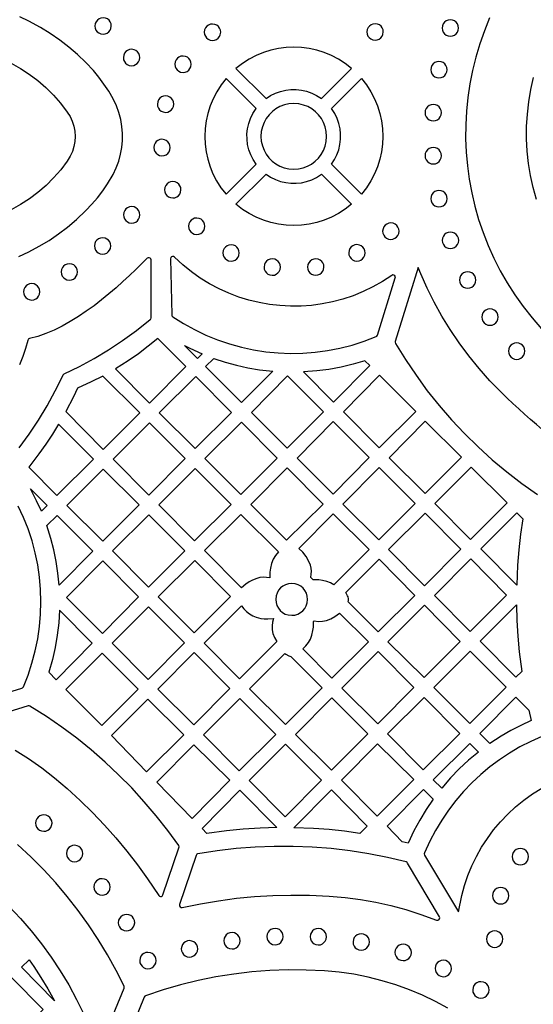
# Model space of a CAD drawing. Header units: millimetres. Extents: x -1176 to 822, y -1617 to -119.
# Tile 33 of 113: x -466 to -361, y -1047 to -845. Entities that reach past the tile are written whole.
import ezdxf

# ---------------------------------------------------------------- set-up
doc = ezdxf.new("R2010")
doc.units = ezdxf.units.MM
doc.layers.add('pattern', color=5, linetype='Continuous')

msp = doc.modelspace()

# ---------------------------------------------------------------- linework, layer by layer
at = {"layer": 'pattern'}
for points in [[(-466.55, -893.14), (-464.46, -892.16), (-462.35, -891.03), (-460.34, -889.81), (-458.4, -888.49), (-456.53, -887.07), (-454.73, -885.55), (-452.77, -883.71), (-451.53, -882.41), (-450.38, -881.06), (-449.32, -879.66), (-448.33, -878.19), (-447.19, -876.26), (-446.55, -874.93), (-446.03, -873.56), (-445.64, -872.15), (-445.38, -870.73), (-445.25, -869.29), (-445.24, -867.85), (-445.36, -866.41), (-445.61, -864.98), (-445.99, -863.58), (-446.5, -862.2), (-447.19, -860.76), (-448.09, -859.21), (-449.06, -857.73), (-450.1, -856.31), (-451.23, -854.95), (-452.77, -853.31), (-454.5, -851.66), (-456.3, -850.13), (-458.15, -848.7), (-460.08, -847.37), (-462.09, -846.14), (-464.46, -844.85), (-466.34, -843.97)], [(-369.87, -844.17), (-370.94, -846.81), (-371.88, -849.49), (-372.69, -852.2), (-373.37, -854.94), (-373.92, -857.7), (-374.33, -860.48), (-374.61, -863.28), (-374.76, -866.08), (-374.78, -868.89), (-374.67, -871.69), (-374.42, -874.49), (-374.04, -877.28), (-373.53, -880.05), (-372.89, -882.8), (-372.11, -885.52), (-371.21, -888.21), (-370.17, -890.86), (-368.99, -893.48), (-367.69, -896.04), (-366.25, -898.55), (-364.68, -901.01), (-362.98, -903.4), (-361.14, -905.73), (-359.17, -907.98)], [(-468.14, -853.45), (-466.22, -854.52), (-464.39, -855.71), (-462.63, -857.03), (-460.97, -858.46), (-459.41, -860.01), (-457.96, -861.67), (-456.6, -863.47), (-456.02, -864.4), (-455.58, -865.37), (-455.26, -866.38), (-455.07, -867.42), (-455, -868.47), (-455.06, -869.52), (-455.24, -870.55), (-455.55, -871.57), (-455.98, -872.55), (-456.6, -873.55), (-457.94, -875.32), (-459.39, -876.98), (-460.95, -878.53), (-462.61, -879.97), (-464.36, -881.29), (-466.2, -882.48), (-468.11, -883.55)], [(-360.26, -881.45), (-360.94, -878.99), (-361.47, -876.51), (-361.87, -874), (-362.13, -871.48), (-362.26, -868.94), (-362.25, -866.41), (-362.1, -863.88), (-361.82, -861.36), (-361.4, -858.86), (-360.85, -856.37)], [(-466.45, -932.38), (-464.41, -929.57), (-462.51, -926.69), (-460.73, -923.74), (-459.07, -920.7), (-457.47, -917.45), (-457.43, -917.38), (-457.24, -917.21), (-454.1, -915.67), (-451.05, -914.02), (-448.1, -912.24), (-445.22, -910.35), (-442.41, -908.32), (-439.56, -906.08), (-439.44, -905.95), (-439.38, -905.71), (-439.38, -893.83), (-439.44, -893.6), (-439.58, -893.44), (-439.77, -893.36), (-439.99, -893.36), (-440.21, -893.49), (-441.32, -894.62), (-442.52, -895.8), (-443.8, -897.02), (-445.15, -898.27), (-446.56, -899.52), (-448.03, -900.77), (-449.54, -902.01), (-451.1, -903.21), (-452.7, -904.36), (-454.32, -905.46), (-455.97, -906.48), (-457.64, -907.41), (-459.31, -908.23), (-460.98, -908.94), (-462.65, -909.52), (-464.35, -909.96), (-464.5, -910.02), (-464.61, -910.1), (-464.72, -910.33), (-465.15, -911.99), (-465.72, -913.66), (-466.43, -915.34)], [(-477.21, -985.2), (-465.9, -981.7), (-465.76, -981.63), (-465.6, -981.43), (-464.65, -979.01), (-463.84, -976.56), (-463.18, -974.07), (-462.66, -971.56), (-462.3, -969.04), (-462.08, -966.5), (-462.01, -963.97), (-462.08, -961.43), (-462.3, -958.91), (-462.67, -956.4), (-463.18, -953.91), (-463.83, -951.45), (-464.63, -949.03), (-465.57, -946.65), (-466.65, -944.32)], [(-467.3, -994.39), (-464.53, -996.16), (-461.85, -998.06), (-459.23, -1000.09), (-456.62, -1002.31), (-453.97, -1004.74), (-451.43, -1007.24), (-448.98, -1009.8), (-446.63, -1012.44), (-444.37, -1015.15), (-442.2, -1017.94), (-440.11, -1020.82), (-437.8, -1024.24), (-437.65, -1024.39), (-437.46, -1024.46), (-437.26, -1024.45), (-437.09, -1024.35), (-436.94, -1024.14), (-433.65, -1014.43), (-433.62, -1014.23), (-433.71, -1014), (-435.96, -1010.9), (-438.32, -1007.9), (-440.79, -1004.99), (-443.36, -1002.18), (-446.04, -999.47), (-448.82, -996.86), (-451.69, -994.36), (-454.66, -991.97), (-457.72, -989.69), (-460.87, -987.53), (-464.26, -985.39), (-464.4, -985.33), (-464.65, -985.34), (-476.1, -988.89)], [(-359.11, -991.62), (-361.4, -992.63), (-363.62, -993.77), (-365.76, -995.02), (-367.82, -996.39), (-369.8, -997.86), (-371.69, -999.44), (-373.49, -1001.12), (-375.2, -1002.9), (-376.8, -1004.77), (-378.3, -1006.73), (-379.69, -1008.77), (-380.97, -1010.9), (-382.13, -1013.1), (-383.23, -1015.52), (-383.27, -1015.71), (-383.2, -1015.95), (-376.26, -1027.6), (-375.57, -1024.26), (-375, -1022.18), (-374.3, -1020.15), (-373.49, -1018.15), (-372.55, -1016.22), (-371.49, -1014.34), (-370.32, -1012.53), (-369.04, -1010.79), (-367.65, -1009.13), (-366.14, -1007.55), (-364.54, -1006.06), (-362.83, -1004.66), (-361.02, -1003.37), (-359.11, -1002.19)], [(-449.74, -1055.03), (-444.92, -1043.27), (-444.88, -1043.12), (-444.93, -1042.88), (-446.57, -1039.61), (-448.34, -1036.42), (-450.23, -1033.3), (-452.24, -1030.27), (-454.37, -1027.32), (-456.62, -1024.45), (-458.97, -1021.67), (-461.44, -1018.99), (-464.01, -1016.4), (-466.82, -1013.79)], [(-468.53, -1026.52), (-466.2, -1028.96), (-463.98, -1031.51), (-461.88, -1034.15), (-459.9, -1036.88), (-458.04, -1039.69), (-456.3, -1042.59), (-454.69, -1045.57), (-453.22, -1048.62)], [(-378.45, -1047.35), (-381, -1045.97), (-383.63, -1044.71), (-386.33, -1043.58), (-389.09, -1042.58), (-391.92, -1041.72), (-394.81, -1041), (-397.75, -1040.42), (-400.75, -1039.99), (-403.8, -1039.71), (-407.53, -1039.54), (-411.26, -1039.52), (-414.98, -1039.65), (-418.69, -1039.94), (-422.38, -1040.38), (-426.05, -1040.96), (-429.7, -1041.7), (-433.31, -1042.59), (-436.9, -1043.62), (-440.51, -1044.83), (-440.65, -1044.9), (-440.8, -1045.1), (-445.51, -1056.72)]]:
    msp.add_lwpolyline(points, dxfattribs=at)
for points in [[(-450.92, -845.82), (-450.86, -846.25), (-450.7, -846.65), (-450.45, -846.99), (-450.12, -847.25), (-449.73, -847.43), (-449.23, -847.5), (-448.79, -847.44), (-448.4, -847.28), (-448.06, -847.03), (-447.8, -846.7), (-447.62, -846.32), (-447.55, -845.82), (-447.61, -845.38), (-447.77, -844.98), (-448.02, -844.65), (-448.35, -844.38), (-448.73, -844.21), (-449.23, -844.13), (-449.67, -844.19), (-450.06, -844.35), (-450.4, -844.6), (-450.67, -844.93), (-450.84, -845.32)], [(-428.46, -847.1), (-428.4, -847.53), (-428.24, -847.93), (-427.99, -848.27), (-427.66, -848.53), (-427.27, -848.71), (-426.78, -848.78), (-426.34, -848.72), (-425.94, -848.56), (-425.61, -848.31), (-425.34, -847.98), (-425.17, -847.6), (-425.09, -847.1), (-425.15, -846.66), (-425.31, -846.26), (-425.56, -845.93), (-425.89, -845.66), (-426.28, -845.48), (-426.78, -845.41), (-427.21, -845.47), (-427.61, -845.63), (-427.94, -845.88), (-428.21, -846.21), (-428.38, -846.6)], [(-395.06, -847.04), (-395, -847.48), (-394.84, -847.88), (-394.58, -848.21), (-394.26, -848.48), (-393.87, -848.65), (-393.37, -848.73), (-392.93, -848.67), (-392.54, -848.51), (-392.2, -848.26), (-391.94, -847.93), (-391.76, -847.55), (-391.69, -847.04), (-391.74, -846.61), (-391.91, -846.21), (-392.16, -845.87), (-392.48, -845.61), (-392.87, -845.43), (-393.37, -845.36), (-393.81, -845.42), (-394.2, -845.58), (-394.54, -845.83), (-394.8, -846.16), (-394.98, -846.54)], [(-379.62, -846.25), (-379.56, -846.7), (-379.39, -847.1), (-379.12, -847.44), (-378.78, -847.7), (-378.38, -847.87), (-377.93, -847.93), (-377.48, -847.87), (-377.08, -847.7), (-376.74, -847.44), (-376.48, -847.1), (-376.31, -846.7), (-376.25, -846.25), (-376.31, -845.8), (-376.48, -845.4), (-376.74, -845.06), (-377.08, -844.79), (-377.48, -844.62), (-377.93, -844.56), (-378.38, -844.62), (-378.78, -844.79), (-379.12, -845.06), (-379.39, -845.4), (-379.56, -845.8)], [(-445.08, -852.29), (-445.02, -852.73), (-444.86, -853.12), (-444.61, -853.46), (-444.28, -853.72), (-443.89, -853.9), (-443.39, -853.97), (-442.95, -853.92), (-442.56, -853.75), (-442.22, -853.5), (-441.96, -853.18), (-441.78, -852.79), (-441.71, -852.29), (-441.76, -851.85), (-441.93, -851.46), (-442.18, -851.12), (-442.5, -850.85), (-442.89, -850.68), (-443.39, -850.6), (-443.83, -850.66), (-444.22, -850.82), (-444.56, -851.07), (-444.82, -851.4), (-445, -851.79)], [(-415.78, -860.72), (-414.84, -860.11), (-413.84, -859.61), (-412.81, -859.24), (-411.74, -858.99), (-410.66, -858.86), (-409.58, -858.86), (-408.5, -858.97), (-407.43, -859.21), (-406.4, -859.57), (-405.4, -860.06), (-404.36, -860.72), (-398.2, -854.56), (-399.51, -853.53), (-400.9, -852.64), (-402.34, -851.89), (-403.82, -851.28), (-405.35, -850.8), (-406.9, -850.45), (-408.47, -850.25), (-410.06, -850.18), (-411.64, -850.25), (-413.21, -850.45), (-414.76, -850.79), (-416.29, -851.26), (-417.78, -851.88), (-419.22, -852.63), (-420.6, -853.51), (-421.95, -854.56)], [(-434.5, -853.67), (-434.45, -854.1), (-434.28, -854.5), (-434.03, -854.84), (-433.7, -855.1), (-433.32, -855.28), (-432.82, -855.35), (-432.38, -855.29), (-431.99, -855.13), (-431.65, -854.88), (-431.39, -854.55), (-431.21, -854.17), (-431.13, -853.67), (-431.19, -853.23), (-431.35, -852.83), (-431.6, -852.5), (-431.93, -852.23), (-432.32, -852.06), (-432.82, -851.98), (-433.25, -852.04), (-433.65, -852.2), (-433.99, -852.45), (-434.25, -852.78), (-434.43, -853.17)], [(-381.95, -854.79), (-381.89, -855.24), (-381.72, -855.64), (-381.46, -855.98), (-381.12, -856.25), (-380.72, -856.42), (-380.27, -856.48), (-379.82, -856.42), (-379.42, -856.25), (-379.08, -855.98), (-378.82, -855.64), (-378.64, -855.24), (-378.58, -854.79), (-378.64, -854.34), (-378.82, -853.94), (-379.08, -853.6), (-379.42, -853.34), (-379.82, -853.17), (-380.27, -853.11), (-380.72, -853.17), (-381.12, -853.34), (-381.46, -853.6), (-381.72, -853.94), (-381.89, -854.34)], [(-423.99, -880.35), (-417.83, -874.19), (-418.44, -873.24), (-418.93, -872.24), (-419.31, -871.21), (-419.56, -870.15), (-419.68, -869.07), (-419.69, -867.98), (-419.57, -866.9), (-419.33, -865.84), (-418.97, -864.8), (-418.49, -863.8), (-417.83, -862.76), (-423.99, -856.6), (-425.02, -857.92), (-425.91, -859.3), (-426.66, -860.74), (-427.27, -862.23), (-427.75, -863.75), (-428.1, -865.31), (-428.3, -866.88), (-428.37, -868.46), (-428.3, -870.04), (-428.1, -871.61), (-427.76, -873.17), (-427.28, -874.69), (-426.67, -876.18), (-425.92, -877.62), (-425.04, -879.01)], [(-402.32, -874.19), (-401.7, -873.24), (-401.21, -872.24), (-400.84, -871.21), (-400.59, -870.15), (-400.46, -869.07), (-400.45, -867.98), (-400.57, -866.9), (-400.81, -865.84), (-401.17, -864.8), (-401.65, -863.8), (-402.32, -862.76), (-396.15, -856.6), (-395.13, -857.92), (-394.24, -859.3), (-393.49, -860.74), (-392.87, -862.23), (-392.39, -863.75), (-392.05, -865.31), (-391.84, -866.88), (-391.77, -868.46), (-391.84, -870.04), (-392.04, -871.61), (-392.38, -873.17), (-392.86, -874.69), (-393.47, -876.18), (-394.22, -877.62), (-395.11, -879.01), (-396.15, -880.35)], [(-438.09, -861.85), (-438.03, -862.29), (-437.87, -862.68), (-437.62, -863.02), (-437.29, -863.28), (-436.91, -863.46), (-436.41, -863.54), (-435.97, -863.48), (-435.57, -863.32), (-435.24, -863.06), (-434.97, -862.74), (-434.8, -862.35), (-434.72, -861.85), (-434.78, -861.41), (-434.94, -861.02), (-435.19, -860.68), (-435.52, -860.42), (-435.91, -860.24), (-436.41, -860.16), (-436.84, -860.22), (-437.24, -860.38), (-437.58, -860.64), (-437.84, -860.96), (-438.02, -861.35)], [(-416.81, -868.48), (-416.74, -869.47), (-416.53, -870.42), (-416.19, -871.31), (-415.73, -872.14), (-415.17, -872.89), (-414.51, -873.55), (-413.76, -874.12), (-412.93, -874.58), (-412.04, -874.92), (-411.1, -875.14), (-410.07, -875.22), (-409.08, -875.14), (-408.13, -874.93), (-407.24, -874.59), (-406.41, -874.14), (-405.66, -873.57), (-405, -872.91), (-404.43, -872.16), (-403.97, -871.34), (-403.62, -870.45), (-403.41, -869.5), (-403.33, -868.48), (-403.4, -867.48), (-403.62, -866.53), (-403.95, -865.64), (-404.41, -864.81), (-404.98, -864.06), (-405.64, -863.4), (-406.39, -862.83), (-407.21, -862.37), (-408.1, -862.03), (-409.05, -861.81), (-410.07, -861.73), (-411.06, -861.81), (-412.01, -862.02), (-412.91, -862.36), (-413.73, -862.81), (-414.48, -863.38), (-415.15, -864.04), (-415.72, -864.79), (-416.18, -865.61), (-416.52, -866.5), (-416.74, -867.45)], [(-383.12, -863.6), (-383.06, -864.05), (-382.89, -864.45), (-382.63, -864.79), (-382.29, -865.05), (-381.88, -865.22), (-381.43, -865.28), (-380.99, -865.22), (-380.59, -865.05), (-380.25, -864.79), (-379.98, -864.45), (-379.81, -864.05), (-379.75, -863.6), (-379.81, -863.15), (-379.98, -862.75), (-380.25, -862.41), (-380.59, -862.14), (-380.99, -861.97), (-381.43, -861.91), (-381.88, -861.97), (-382.29, -862.14), (-382.63, -862.41), (-382.89, -862.75), (-383.06, -863.15)], [(-438.82, -870.76), (-438.77, -871.2), (-438.6, -871.59), (-438.35, -871.93), (-438.02, -872.19), (-437.64, -872.37), (-437.14, -872.44), (-436.7, -872.39), (-436.31, -872.23), (-435.97, -871.97), (-435.7, -871.65), (-435.53, -871.26), (-435.45, -870.76), (-435.51, -870.32), (-435.67, -869.93), (-435.92, -869.59), (-436.25, -869.32), (-436.64, -869.15), (-437.14, -869.07), (-437.57, -869.13), (-437.97, -869.29), (-438.31, -869.54), (-438.57, -869.87), (-438.75, -870.26)], [(-383.12, -872.45), (-383.06, -872.89), (-382.89, -873.3), (-382.63, -873.64), (-382.29, -873.9), (-381.88, -874.07), (-381.43, -874.13), (-380.99, -874.07), (-380.59, -873.9), (-380.25, -873.64), (-379.98, -873.3), (-379.81, -872.89), (-379.75, -872.45), (-379.81, -872), (-379.98, -871.6), (-380.25, -871.25), (-380.59, -870.99), (-380.99, -870.82), (-381.43, -870.76), (-381.88, -870.82), (-382.29, -870.99), (-382.63, -871.25), (-382.89, -871.6), (-383.06, -872)], [(-398.2, -882.39), (-399.51, -883.42), (-400.9, -884.31), (-402.34, -885.06), (-403.82, -885.68), (-405.35, -886.15), (-406.9, -886.5), (-408.47, -886.7), (-410.06, -886.77), (-411.64, -886.71), (-413.21, -886.5), (-414.76, -886.16), (-416.29, -885.69), (-417.78, -885.07), (-419.22, -884.32), (-420.6, -883.44), (-421.95, -882.39), (-415.78, -876.23), (-414.84, -876.84), (-413.84, -877.34), (-412.81, -877.71), (-411.74, -877.96), (-410.66, -878.09), (-409.58, -878.09), (-408.5, -877.98), (-407.44, -877.74), (-406.4, -877.38), (-405.4, -876.9), (-404.36, -876.23)], [(-436.61, -879.43), (-436.55, -879.86), (-436.39, -880.26), (-436.14, -880.6), (-435.81, -880.86), (-435.42, -881.04), (-434.92, -881.11), (-434.48, -881.06), (-434.09, -880.89), (-433.75, -880.64), (-433.49, -880.31), (-433.31, -879.93), (-433.24, -879.43), (-433.29, -878.99), (-433.46, -878.59), (-433.71, -878.26), (-434.04, -877.99), (-434.42, -877.82), (-434.92, -877.74), (-435.36, -877.8), (-435.75, -877.96), (-436.09, -878.21), (-436.36, -878.54), (-436.53, -878.93)], [(-381.95, -881.26), (-381.89, -881.71), (-381.72, -882.11), (-381.45, -882.45), (-381.11, -882.72), (-380.71, -882.89), (-380.26, -882.95), (-379.81, -882.89), (-379.41, -882.72), (-379.07, -882.45), (-378.81, -882.11), (-378.64, -881.71), (-378.58, -881.26), (-378.64, -880.81), (-378.81, -880.41), (-379.07, -880.07), (-379.41, -879.8), (-379.81, -879.64), (-380.26, -879.57), (-380.71, -879.64), (-381.11, -879.8), (-381.45, -880.07), (-381.72, -880.41), (-381.89, -880.81)], [(-445.05, -884.57), (-445, -885.01), (-444.83, -885.41), (-444.58, -885.74), (-444.25, -886.01), (-443.87, -886.18), (-443.37, -886.26), (-442.93, -886.2), (-442.54, -886.04), (-442.2, -885.79), (-441.94, -885.46), (-441.76, -885.07), (-441.68, -884.57), (-441.74, -884.14), (-441.9, -883.74), (-442.16, -883.4), (-442.48, -883.14), (-442.87, -882.96), (-443.37, -882.89), (-443.8, -882.94), (-444.2, -883.11), (-444.54, -883.36), (-444.8, -883.69), (-444.98, -884.07)], [(-431.69, -886.9), (-431.64, -887.34), (-431.47, -887.74), (-431.22, -888.07), (-430.9, -888.34), (-430.51, -888.51), (-430.01, -888.59), (-429.57, -888.53), (-429.18, -888.37), (-428.84, -888.12), (-428.58, -887.79), (-428.4, -887.4), (-428.32, -886.9), (-428.38, -886.47), (-428.54, -886.07), (-428.8, -885.73), (-429.12, -885.47), (-429.51, -885.29), (-430.01, -885.22), (-430.45, -885.28), (-430.84, -885.44), (-431.18, -885.69), (-431.44, -886.02), (-431.62, -886.4)], [(-391.83, -887.92), (-391.77, -888.36), (-391.61, -888.75), (-391.35, -889.09), (-391.03, -889.35), (-390.64, -889.53), (-390.14, -889.6), (-389.7, -889.55), (-389.31, -889.39), (-388.97, -889.13), (-388.71, -888.81), (-388.53, -888.42), (-388.46, -887.92), (-388.51, -887.48), (-388.68, -887.09), (-388.93, -886.75), (-389.25, -886.49), (-389.64, -886.31), (-390.14, -886.23), (-390.58, -886.29), (-390.97, -886.45), (-391.31, -886.71), (-391.57, -887.03), (-391.75, -887.42)], [(-379.58, -889.82), (-379.52, -890.27), (-379.35, -890.67), (-379.09, -891.01), (-378.75, -891.27), (-378.34, -891.44), (-377.9, -891.5), (-377.45, -891.44), (-377.05, -891.27), (-376.7, -891.01), (-376.44, -890.67), (-376.27, -890.27), (-376.21, -889.82), (-376.27, -889.37), (-376.44, -888.97), (-376.7, -888.63), (-377.05, -888.36), (-377.45, -888.19), (-377.9, -888.13), (-378.34, -888.19), (-378.75, -888.36), (-379.09, -888.63), (-379.35, -888.97), (-379.52, -889.37)], [(-451.02, -890.96), (-450.96, -891.4), (-450.8, -891.79), (-450.55, -892.13), (-450.22, -892.39), (-449.83, -892.57), (-449.33, -892.65), (-448.9, -892.59), (-448.5, -892.43), (-448.17, -892.17), (-447.9, -891.85), (-447.73, -891.46), (-447.65, -890.96), (-447.71, -890.52), (-447.87, -890.13), (-448.12, -889.79), (-448.45, -889.53), (-448.83, -889.35), (-449.33, -889.27), (-449.77, -889.33), (-450.17, -889.49), (-450.51, -889.75), (-450.77, -890.07), (-450.95, -890.46)], [(-424.64, -892.39), (-424.58, -892.83), (-424.42, -893.22), (-424.17, -893.56), (-423.84, -893.82), (-423.45, -894), (-422.95, -894.08), (-422.52, -894.02), (-422.12, -893.86), (-421.79, -893.6), (-421.52, -893.28), (-421.34, -892.89), (-421.27, -892.39), (-421.33, -891.95), (-421.49, -891.56), (-421.74, -891.22), (-422.07, -890.96), (-422.45, -890.78), (-422.95, -890.7), (-423.39, -890.76), (-423.79, -890.92), (-424.12, -891.18), (-424.39, -891.5), (-424.57, -891.89)], [(-398.79, -892.37), (-398.74, -892.81), (-398.58, -893.2), (-398.32, -893.54), (-398, -893.8), (-397.61, -893.98), (-397.11, -894.06), (-396.67, -894), (-396.28, -893.84), (-395.94, -893.58), (-395.68, -893.26), (-395.5, -892.87), (-395.43, -892.37), (-395.48, -891.93), (-395.64, -891.54), (-395.9, -891.2), (-396.22, -890.94), (-396.61, -890.76), (-397.11, -890.68), (-397.55, -890.74), (-397.94, -890.9), (-398.28, -891.16), (-398.54, -891.48), (-398.72, -891.87)], [(-457.86, -896.29), (-457.8, -896.73), (-457.64, -897.12), (-457.38, -897.46), (-457.06, -897.72), (-456.67, -897.9), (-456.17, -897.97), (-455.73, -897.92), (-455.34, -897.75), (-455, -897.5), (-454.74, -897.17), (-454.56, -896.79), (-454.49, -896.29), (-454.54, -895.85), (-454.71, -895.45), (-454.96, -895.12), (-455.28, -894.85), (-455.67, -894.68), (-456.17, -894.6), (-456.61, -894.66), (-457, -894.82), (-457.34, -895.07), (-457.6, -895.4), (-457.78, -895.79)], [(-434.92, -905.47), (-432.71, -906.87), (-430.44, -908.12), (-428.11, -909.24), (-425.73, -910.21), (-423.3, -911.04), (-420.84, -911.72), (-418.35, -912.26), (-415.83, -912.66), (-413.3, -912.91), (-410.75, -913.01), (-408.21, -912.96), (-405.66, -912.77), (-403.12, -912.42), (-400.6, -911.93), (-398.09, -911.29), (-395.62, -910.49), (-393.15, -909.54), (-393.01, -909.45), (-392.88, -909.24), (-389.22, -897.53), (-389.21, -897.28), (-389.31, -897.07), (-389.5, -896.94), (-389.72, -896.9), (-389.96, -896.99), (-391.87, -898.24), (-393.84, -899.35), (-395.86, -900.32), (-397.91, -901.16), (-400, -901.86), (-402.12, -902.42), (-404.26, -902.84), (-406.42, -903.14), (-408.59, -903.29), (-410.75, -903.31), (-412.92, -903.2), (-415.07, -902.96), (-417.2, -902.58), (-419.31, -902.07), (-421.39, -901.43), (-423.43, -900.65), (-425.43, -899.75), (-427.38, -898.72), (-429.27, -897.56), (-431.09, -896.27), (-432.85, -894.85), (-434.58, -893.25), (-434.78, -893.13), (-435, -893.11), (-435.2, -893.19), (-435.34, -893.35), (-435.4, -893.6), (-435.13, -905.08), (-435.09, -905.29)], [(-416.18, -895.29), (-416.13, -895.73), (-415.96, -896.12), (-415.71, -896.46), (-415.38, -896.72), (-415, -896.9), (-414.5, -896.98), (-414.06, -896.92), (-413.67, -896.76), (-413.33, -896.5), (-413.06, -896.18), (-412.89, -895.79), (-412.81, -895.29), (-412.87, -894.85), (-413.03, -894.46), (-413.28, -894.12), (-413.61, -893.86), (-414, -893.68), (-414.5, -893.6), (-414.93, -893.66), (-415.33, -893.82), (-415.67, -894.08), (-415.93, -894.4), (-416.11, -894.79)], [(-407.24, -895.28), (-407.18, -895.72), (-407.02, -896.11), (-406.76, -896.45), (-406.44, -896.71), (-406.05, -896.89), (-405.55, -896.96), (-405.11, -896.91), (-404.72, -896.74), (-404.38, -896.49), (-404.12, -896.16), (-403.94, -895.78), (-403.87, -895.28), (-403.92, -894.84), (-404.09, -894.44), (-404.34, -894.11), (-404.66, -893.84), (-405.05, -893.67), (-405.55, -893.59), (-405.99, -893.65), (-406.38, -893.81), (-406.72, -894.06), (-406.99, -894.39), (-407.16, -894.78)], [(-376.05, -897.95), (-375.99, -898.4), (-375.82, -898.8), (-375.55, -899.14), (-375.21, -899.41), (-374.81, -899.58), (-374.36, -899.64), (-373.91, -899.58), (-373.51, -899.41), (-373.17, -899.14), (-372.91, -898.8), (-372.74, -898.4), (-372.68, -897.95), (-372.74, -897.5), (-372.91, -897.1), (-373.17, -896.76), (-373.51, -896.49), (-373.91, -896.32), (-374.36, -896.26), (-374.81, -896.32), (-375.21, -896.49), (-375.55, -896.76), (-375.82, -897.1), (-375.99, -897.5)], [(-465.59, -900.36), (-465.53, -900.8), (-465.37, -901.2), (-465.12, -901.53), (-464.79, -901.8), (-464.4, -901.97), (-463.9, -902.05), (-463.47, -901.99), (-463.07, -901.83), (-462.74, -901.58), (-462.47, -901.25), (-462.29, -900.86), (-462.22, -900.36), (-462.28, -899.92), (-462.44, -899.53), (-462.69, -899.19), (-463.02, -898.93), (-463.4, -898.75), (-463.9, -898.68), (-464.34, -898.73), (-464.74, -898.9), (-465.07, -899.15), (-465.34, -899.47), (-465.51, -899.86)], [(-371.48, -905.56), (-371.42, -906), (-371.25, -906.41), (-370.99, -906.75), (-370.65, -907.01), (-370.25, -907.18), (-369.8, -907.24), (-369.35, -907.18), (-368.95, -907.01), (-368.61, -906.75), (-368.34, -906.41), (-368.17, -906), (-368.11, -905.56), (-368.17, -905.11), (-368.34, -904.7), (-368.61, -904.36), (-368.95, -904.1), (-369.35, -903.93), (-369.8, -903.87), (-370.25, -903.93), (-370.65, -904.1), (-370.99, -904.36), (-371.25, -904.7), (-371.42, -905.11)], [(-446.71, -916.2), (-439.71, -923.2), (-432.24, -915.72), (-438.02, -909.93), (-439.98, -911.55), (-441.99, -913.08), (-444.06, -914.53)], [(-365.99, -912.54), (-365.93, -912.98), (-365.76, -913.39), (-365.49, -913.73), (-365.15, -913.99), (-364.75, -914.16), (-364.3, -914.22), (-363.86, -914.16), (-363.45, -913.99), (-363.11, -913.73), (-362.85, -913.39), (-362.68, -912.98), (-362.62, -912.54), (-362.68, -912.09), (-362.85, -911.68), (-363.11, -911.34), (-363.45, -911.08), (-363.86, -910.91), (-364.3, -910.85), (-364.75, -910.91), (-365.15, -911.08), (-365.49, -911.34), (-365.76, -911.68), (-365.93, -912.09)], [(-432.52, -911.38), (-431.42, -911.94), (-428.92, -913.08), (-429.87, -914.04)], [(-426.5, -914.03), (-424.18, -914.8), (-421.86, -915.45), (-419.51, -915.97), (-417.13, -916.37), (-414.41, -916.68), (-420.82, -923.09), (-428.19, -915.72)], [(-395.45, -914.5), (-397.9, -915.23), (-400.37, -915.83), (-402.85, -916.29), (-405.36, -916.61), (-408.1, -916.81), (-401.92, -922.99), (-394.48, -915.47)], [(-456.9, -924.94), (-449.21, -932.69), (-441.7, -925.18), (-449.29, -917.66), (-451.67, -918.87), (-454.52, -920.15), (-455.34, -921.89)], [(-437.69, -925.22), (-430.35, -932.55), (-422.84, -925.11), (-430.21, -917.75)], [(-418.79, -925.11), (-411.45, -932.45), (-403.94, -925.01), (-411.35, -917.6)], [(-392.45, -917.5), (-399.89, -925.01), (-392.56, -932.35), (-385.04, -924.91)], [(-439.82, -942.09), (-432.38, -934.58), (-439.71, -927.24), (-447.19, -934.72)], [(-420.92, -941.98), (-413.48, -934.47), (-420.82, -927.14), (-428.33, -934.58)], [(-409.4, -934.51), (-402.02, -941.88), (-394.58, -934.37), (-401.96, -927)], [(-375.66, -934.29), (-383.06, -926.89), (-390.51, -934.42), (-383.12, -941.74)], [(-458.37, -927.52), (-459.66, -929.6), (-461.01, -931.64), (-462.42, -933.62), (-464.52, -936.33), (-458.72, -942.19), (-451.24, -934.72)], [(-449.32, -951.54), (-441.86, -944.09), (-449.22, -936.74), (-456.67, -944.2)], [(-430.36, -936.6), (-437.8, -944.11), (-430.46, -951.45), (-422.95, -944.01)], [(-411.56, -951.35), (-404.04, -943.91), (-411.46, -936.5), (-418.9, -944.01)], [(-392.56, -936.39), (-400.01, -943.92), (-392.62, -951.24), (-385.16, -943.78)], [(-381.1, -943.77), (-373.76, -951.18), (-366.24, -943.66), (-373.65, -936.33)], [(-464.14, -940.81), (-460.74, -944.22), (-461.92, -945.39), (-462.88, -943.25)], [(-460.79, -948.35), (-458.68, -946.24), (-451.34, -953.57), (-458.28, -960.57), (-458.52, -958.12), (-458.88, -955.71), (-459.36, -953.33), (-459.96, -950.97)], [(-432.47, -953.49), (-439.82, -946.14), (-447.31, -953.55), (-439.92, -960.94)], [(-420.8, -961.1), (-428.43, -953.47), (-420.92, -946.03), (-413.23, -953.72), (-413.85, -954.47), (-414.32, -955.26), (-414.66, -956.12), (-414.88, -957.07), (-414.98, -957.87), (-414.99, -959.07), (-415.7, -958.97), (-416.37, -958.95), (-417.03, -959.01), (-417.67, -959.17), (-418.52, -959.51), (-419.23, -959.9), (-419.89, -960.34)], [(-401.87, -960.48), (-402.55, -960.09), (-403.27, -959.79), (-404.18, -959.58), (-404.94, -959.48), (-406.1, -959.47), (-406.59, -958.99), (-406.48, -958.33), (-406.45, -957.7), (-406.51, -957.09), (-406.65, -956.48), (-406.98, -955.68), (-407.53, -954.7), (-408.2, -953.82), (-409.01, -953.01), (-401.99, -945.91), (-394.61, -953.23)], [(-383.12, -945.79), (-390.6, -953.27), (-383.26, -960.68), (-375.78, -953.2)], [(-364.3, -960.54), (-371.65, -953.12), (-364.27, -945.74), (-363.05, -946.96), (-363.5, -950.12), (-363.86, -953.29), (-364.11, -956.47)], [(-449.38, -970.48), (-441.94, -962.97), (-449.32, -955.6), (-456.76, -963.1)], [(-437.91, -962.95), (-430.54, -970.32), (-423.05, -962.9), (-430.42, -955.53)], [(-398.89, -963.97), (-398.82, -963.68), (-398.81, -963.4), (-398.91, -962.96), (-399.01, -962.74), (-399.4, -962.07), (-392.57, -955.24), (-385.24, -962.65), (-392.75, -970.16)], [(-373.72, -955.19), (-381.2, -962.66), (-373.86, -970.07), (-366.38, -962.6)], [(-413.78, -963.48), (-413.72, -964.13), (-413.53, -964.74), (-413.23, -965.29), (-412.84, -965.77), (-412.37, -966.17), (-411.82, -966.48), (-411.21, -966.68), (-410.51, -966.75), (-409.85, -966.69), (-409.24, -966.5), (-408.69, -966.2), (-408.21, -965.81), (-407.81, -965.34), (-407.5, -964.79), (-407.31, -964.18), (-407.23, -963.48), (-407.3, -962.82), (-407.48, -962.22), (-407.78, -961.66), (-408.17, -961.18), (-408.65, -960.78), (-409.2, -960.48), (-409.8, -960.28), (-410.51, -960.2), (-411.16, -960.27), (-411.77, -960.46), (-412.32, -960.75), (-412.8, -961.14), (-413.2, -961.62), (-413.51, -962.17), (-413.71, -962.77)], [(-460.39, -978.44), (-458.87, -979.96), (-451.45, -972.47), (-458.19, -965.72), (-458.35, -968.29), (-458.64, -970.82), (-459.07, -973.32), (-459.63, -975.8)], [(-447.38, -972.45), (-440, -979.9), (-432.54, -972.37), (-439.88, -965.04)], [(-414.26, -967.43), (-414.46, -968.17), (-414.54, -968.93), (-414.51, -969.7), (-414.35, -970.45), (-414.04, -971.28), (-413.54, -972.15), (-421.2, -979.81), (-428.5, -972.43), (-420.8, -964.8), (-420.33, -965.43), (-419.78, -965.99), (-419.16, -966.46), (-418.49, -966.85), (-417.77, -967.15), (-416.84, -967.38), (-416.13, -967.47), (-415.43, -967.5)], [(-383.22, -964.69), (-390.73, -972.19), (-383.32, -979.53), (-375.89, -972.1)], [(-364.33, -964.59), (-364.24, -967.82), (-364.05, -971.03), (-363.76, -974.24), (-363.26, -978.27), (-364.46, -979.47), (-371.8, -972.06)], [(-402.5, -967.44), (-401.67, -966.98), (-400.7, -966.28), (-394.76, -972.17), (-402.25, -979.66), (-408.22, -973.64), (-407.57, -973.01), (-407.05, -972.35), (-406.65, -971.63), (-406.35, -970.84), (-406.13, -969.89), (-406.04, -969.2), (-406.01, -968), (-405.92, -967.9), (-405.02, -968.01), (-404.17, -967.97), (-403.34, -967.78)], [(-442.02, -981.89), (-449.4, -974.51), (-456.86, -981.97), (-449.52, -989.38)], [(-438.01, -981.92), (-430.63, -989.24), (-423.19, -981.8), (-430.5, -974.41)], [(-411.93, -974.59), (-411.7, -974.75), (-411.06, -975.07), (-410.66, -975.17), (-404.24, -981.65), (-411.77, -989.18), (-419.18, -981.84)], [(-400.24, -981.69), (-392.83, -989.03), (-385.39, -981.59), (-392.72, -974.18)], [(-373.93, -988.93), (-366.48, -981.49), (-373.82, -974.08), (-381.34, -981.59)], [(-447.52, -991.42), (-440.29, -998.89), (-432.67, -991.28), (-440.02, -983.93)], [(-413.79, -991.2), (-421.13, -983.79), (-428.61, -991.26), (-421.27, -998.67)], [(-394.89, -991.09), (-402.23, -983.68), (-409.74, -991.19), (-402.33, -998.53)], [(-383.47, -998.47), (-375.99, -990.99), (-383.33, -983.58), (-390.8, -991.06)], [(-361.29, -988.36), (-363.42, -989.33), (-365.49, -990.4), (-367.5, -991.57), (-369.81, -993.08), (-371.89, -990.98), (-364.45, -983.55), (-361.79, -986.24)], [(-423.18, -1000.6), (-430.96, -1008.46), (-438.23, -1000.99), (-430.63, -993.3)], [(-404.35, -1000.56), (-411.76, -993.22), (-419.21, -1000.66), (-411.87, -1008.07)], [(-392.97, -1007.97), (-385.45, -1000.45), (-392.86, -993.12), (-400.3, -1000.56)], [(-372.15, -994.8), (-374.17, -996.48), (-376.08, -998.26), (-377.89, -1000.13), (-379.69, -1002.22), (-381.42, -1000.5), (-373.94, -993.03)], [(-413.56, -1010.31), (-417.01, -1010.41), (-420.45, -1010.62), (-423.88, -1010.95), (-427.93, -1011.49), (-428.92, -1010.48), (-421.16, -1002.63)], [(-396.5, -1011.49), (-399.66, -1011.06), (-402.83, -1010.73), (-406, -1010.49), (-410.07, -1010.33), (-402.34, -1002.59), (-395, -1010)], [(-386.56, -1013.5), (-387.79, -1013.2), (-390.93, -1010.02), (-383.41, -1002.5), (-381.42, -1004.47), (-382.87, -1006.59), (-384.19, -1008.76), (-385.39, -1011)], [(-463.1, -1009.39), (-463.04, -1009.82), (-462.88, -1010.22), (-462.62, -1010.56), (-462.3, -1010.82), (-461.91, -1011), (-461.41, -1011.07), (-460.97, -1011.01), (-460.58, -1010.85), (-460.24, -1010.6), (-459.98, -1010.27), (-459.8, -1009.89), (-459.73, -1009.39), (-459.78, -1008.95), (-459.95, -1008.55), (-460.2, -1008.22), (-460.52, -1007.95), (-460.91, -1007.78), (-461.41, -1007.7), (-461.85, -1007.76), (-462.24, -1007.92), (-462.58, -1008.17), (-462.84, -1008.5), (-463.02, -1008.89)], [(-456.77, -1015.63), (-456.71, -1016.07), (-456.55, -1016.46), (-456.3, -1016.8), (-455.97, -1017.06), (-455.58, -1017.24), (-455.08, -1017.31), (-454.65, -1017.26), (-454.25, -1017.09), (-453.92, -1016.84), (-453.65, -1016.52), (-453.48, -1016.13), (-453.4, -1015.63), (-453.46, -1015.19), (-453.62, -1014.8), (-453.87, -1014.46), (-454.2, -1014.19), (-454.58, -1014.02), (-455.08, -1013.94), (-455.52, -1014), (-455.92, -1014.16), (-456.25, -1014.41), (-456.52, -1014.74), (-456.69, -1015.13)], [(-432.97, -1026.7), (-429.25, -1025.93), (-425.53, -1025.31), (-421.82, -1024.82), (-418.11, -1024.46), (-414.39, -1024.23), (-410.65, -1024.15), (-406.88, -1024.19), (-402.78, -1024.38), (-399.54, -1024.67), (-396.36, -1025.08), (-393.21, -1025.63), (-390.11, -1026.32), (-387.03, -1027.15), (-383.96, -1028.11), (-380.74, -1029.29), (-380.5, -1029.32), (-380.29, -1029.23), (-380.14, -1029.06), (-380.09, -1028.84), (-380.16, -1028.59), (-386.71, -1017.58), (-386.79, -1017.48), (-387.01, -1017.36), (-390.82, -1016.46), (-394.66, -1015.7), (-398.52, -1015.09), (-402.4, -1014.63), (-406.29, -1014.33), (-410.19, -1014.17), (-414.1, -1014.17), (-418, -1014.32), (-421.9, -1014.62), (-425.79, -1015.07), (-429.75, -1015.69), (-429.88, -1015.72), (-429.99, -1015.79), (-430.12, -1016.01), (-433.53, -1026.08), (-433.55, -1026.33), (-433.43, -1026.55), (-433.23, -1026.68)], [(-365.24, -1016.27), (-365.18, -1016.72), (-365.01, -1017.13), (-364.74, -1017.47), (-364.4, -1017.73), (-364, -1017.9), (-363.55, -1017.96), (-363.1, -1017.9), (-362.7, -1017.73), (-362.36, -1017.47), (-362.1, -1017.13), (-361.93, -1016.72), (-361.86, -1016.27), (-361.93, -1015.83), (-362.1, -1015.42), (-362.36, -1015.08), (-362.7, -1014.82), (-363.1, -1014.65), (-363.55, -1014.59), (-364, -1014.65), (-364.4, -1014.82), (-364.74, -1015.08), (-365.01, -1015.42), (-365.18, -1015.83)], [(-451.13, -1022.48), (-451.07, -1022.92), (-450.91, -1023.31), (-450.66, -1023.65), (-450.33, -1023.91), (-449.94, -1024.09), (-449.44, -1024.17), (-449, -1024.11), (-448.61, -1023.95), (-448.27, -1023.69), (-448.01, -1023.37), (-447.83, -1022.98), (-447.76, -1022.48), (-447.82, -1022.04), (-447.98, -1021.65), (-448.23, -1021.31), (-448.56, -1021.05), (-448.94, -1020.87), (-449.44, -1020.79), (-449.88, -1020.85), (-450.27, -1021.01), (-450.61, -1021.26), (-450.88, -1021.59), (-451.05, -1021.98)], [(-369.28, -1024.29), (-369.22, -1024.74), (-369.05, -1025.15), (-368.78, -1025.49), (-368.44, -1025.75), (-368.04, -1025.92), (-367.59, -1025.98), (-367.14, -1025.92), (-366.74, -1025.75), (-366.4, -1025.49), (-366.14, -1025.15), (-365.97, -1024.74), (-365.91, -1024.29), (-365.97, -1023.85), (-366.14, -1023.44), (-366.4, -1023.1), (-366.74, -1022.84), (-367.14, -1022.67), (-367.59, -1022.61), (-368.04, -1022.67), (-368.44, -1022.84), (-368.78, -1023.1), (-369.05, -1023.44), (-369.22, -1023.85)], [(-446.12, -1029.82), (-446.06, -1030.25), (-445.9, -1030.65), (-445.65, -1030.99), (-445.32, -1031.25), (-444.93, -1031.43), (-444.43, -1031.5), (-444, -1031.44), (-443.6, -1031.28), (-443.27, -1031.03), (-443, -1030.7), (-442.83, -1030.32), (-442.75, -1029.82), (-442.81, -1029.38), (-442.97, -1028.98), (-443.22, -1028.65), (-443.55, -1028.38), (-443.93, -1028.21), (-444.43, -1028.13), (-444.87, -1028.19), (-445.27, -1028.35), (-445.6, -1028.6), (-445.87, -1028.93), (-446.04, -1029.32)], [(-424.45, -1033.53), (-424.39, -1033.97), (-424.23, -1034.36), (-423.98, -1034.7), (-423.65, -1034.96), (-423.26, -1035.14), (-422.76, -1035.22), (-422.32, -1035.16), (-421.93, -1035), (-421.59, -1034.74), (-421.33, -1034.42), (-421.15, -1034.03), (-421.08, -1033.53), (-421.14, -1033.09), (-421.3, -1032.7), (-421.55, -1032.36), (-421.88, -1032.1), (-422.26, -1031.92), (-422.76, -1031.85), (-423.2, -1031.9), (-423.59, -1032.07), (-423.93, -1032.32), (-424.2, -1032.64), (-424.37, -1033.03)], [(-415.61, -1032.67), (-415.56, -1033.11), (-415.39, -1033.51), (-415.14, -1033.84), (-414.82, -1034.11), (-414.43, -1034.28), (-413.93, -1034.36), (-413.49, -1034.3), (-413.1, -1034.14), (-412.76, -1033.89), (-412.5, -1033.56), (-412.32, -1033.17), (-412.24, -1032.67), (-412.3, -1032.24), (-412.46, -1031.84), (-412.72, -1031.5), (-413.04, -1031.24), (-413.43, -1031.06), (-413.93, -1030.99), (-414.37, -1031.05), (-414.76, -1031.21), (-415.1, -1031.46), (-415.36, -1031.79), (-415.54, -1032.17)], [(-406.72, -1032.71), (-406.67, -1033.15), (-406.5, -1033.54), (-406.25, -1033.88), (-405.92, -1034.14), (-405.54, -1034.32), (-405.04, -1034.39), (-404.6, -1034.34), (-404.21, -1034.17), (-403.87, -1033.92), (-403.61, -1033.6), (-403.43, -1033.21), (-403.35, -1032.71), (-403.41, -1032.27), (-403.57, -1031.88), (-403.83, -1031.54), (-404.15, -1031.28), (-404.54, -1031.1), (-405.04, -1031.02), (-405.48, -1031.08), (-405.87, -1031.24), (-406.21, -1031.49), (-406.47, -1031.82), (-406.65, -1032.21)], [(-397.91, -1033.78), (-397.86, -1034.22), (-397.7, -1034.61), (-397.44, -1034.95), (-397.12, -1035.21), (-396.73, -1035.39), (-396.23, -1035.46), (-395.79, -1035.41), (-395.4, -1035.24), (-395.06, -1034.99), (-394.8, -1034.67), (-394.62, -1034.28), (-394.55, -1033.78), (-394.6, -1033.34), (-394.76, -1032.95), (-395.02, -1032.61), (-395.34, -1032.35), (-395.73, -1032.17), (-396.23, -1032.09), (-396.67, -1032.15), (-397.06, -1032.31), (-397.4, -1032.57), (-397.66, -1032.89), (-397.84, -1033.28)], [(-370.49, -1033.19), (-370.43, -1033.64), (-370.26, -1034.04), (-369.99, -1034.39), (-369.65, -1034.65), (-369.25, -1034.82), (-368.8, -1034.88), (-368.35, -1034.82), (-367.95, -1034.65), (-367.61, -1034.39), (-367.35, -1034.04), (-367.18, -1033.64), (-367.12, -1033.19), (-367.18, -1032.75), (-367.35, -1032.34), (-367.61, -1032), (-367.95, -1031.74), (-368.35, -1031.57), (-368.8, -1031.51), (-369.25, -1031.57), (-369.65, -1031.74), (-369.99, -1032), (-370.26, -1032.34), (-370.43, -1032.75)], [(-433.17, -1035.19), (-433.12, -1035.62), (-432.95, -1036.02), (-432.7, -1036.36), (-432.37, -1036.62), (-431.99, -1036.8), (-431.49, -1036.87), (-431.05, -1036.81), (-430.66, -1036.65), (-430.32, -1036.4), (-430.06, -1036.07), (-429.88, -1035.69), (-429.8, -1035.19), (-429.86, -1034.75), (-430.02, -1034.35), (-430.28, -1034.02), (-430.6, -1033.75), (-430.99, -1033.58), (-431.49, -1033.5), (-431.93, -1033.56), (-432.32, -1033.72), (-432.66, -1033.97), (-432.92, -1034.3), (-433.1, -1034.69)], [(-389.3, -1035.93), (-389.24, -1036.37), (-389.08, -1036.76), (-388.82, -1037.1), (-388.5, -1037.36), (-388.11, -1037.54), (-387.61, -1037.61), (-387.17, -1037.56), (-386.78, -1037.39), (-386.44, -1037.14), (-386.18, -1036.82), (-386, -1036.43), (-385.93, -1035.93), (-385.98, -1035.49), (-386.15, -1035.1), (-386.4, -1034.76), (-386.72, -1034.5), (-387.11, -1034.32), (-387.61, -1034.24), (-388.05, -1034.3), (-388.44, -1034.46), (-388.78, -1034.72), (-389.05, -1035.04), (-389.22, -1035.43)], [(-441.71, -1037.6), (-441.66, -1038.04), (-441.49, -1038.43), (-441.24, -1038.77), (-440.92, -1039.03), (-440.53, -1039.21), (-440.03, -1039.28), (-439.59, -1039.23), (-439.2, -1039.06), (-438.86, -1038.81), (-438.6, -1038.48), (-438.42, -1038.1), (-438.34, -1037.6), (-438.4, -1037.16), (-438.56, -1036.76), (-438.82, -1036.43), (-439.14, -1036.16), (-439.53, -1035.99), (-440.03, -1035.91), (-440.47, -1035.97), (-440.86, -1036.13), (-441.2, -1036.38), (-441.46, -1036.71), (-441.64, -1037.1)], [(-459.23, -1045.83), (-466.02, -1038.98), (-464.45, -1037.42), (-463.48, -1038.79), (-462, -1041.06), (-460.58, -1043.41)], [(-381.05, -1039.22), (-380.99, -1039.66), (-380.83, -1040.06), (-380.58, -1040.39), (-380.25, -1040.66), (-379.86, -1040.83), (-379.36, -1040.91), (-378.93, -1040.85), (-378.53, -1040.69), (-378.2, -1040.44), (-377.93, -1040.11), (-377.75, -1039.72), (-377.68, -1039.22), (-377.74, -1038.79), (-377.9, -1038.39), (-378.15, -1038.05), (-378.48, -1037.79), (-378.86, -1037.61), (-379.36, -1037.54), (-379.8, -1037.6), (-380.2, -1037.76), (-380.53, -1038.01), (-380.8, -1038.34), (-380.97, -1038.72)], [(-468.1, -1054.3), (-474.7, -1047.63), (-468.1, -1041.03), (-461.52, -1047.67)], [(-373.33, -1043.62), (-373.27, -1044.05), (-373.11, -1044.45), (-372.86, -1044.79), (-372.53, -1045.05), (-372.14, -1045.23), (-371.64, -1045.3), (-371.21, -1045.24), (-370.81, -1045.08), (-370.48, -1044.83), (-370.21, -1044.5), (-370.03, -1044.12), (-369.96, -1043.62), (-370.02, -1043.18), (-370.18, -1042.78), (-370.43, -1042.45), (-370.76, -1042.18), (-371.14, -1042.01), (-371.64, -1041.93), (-372.08, -1041.99), (-372.48, -1042.15), (-372.81, -1042.4), (-373.08, -1042.73), (-373.25, -1043.12)]]:
    msp.add_lwpolyline(points, close=True, dxfattribs=at)
msp.add_lwpolyline([(-347.35, -937.52, -0.043423), (-367.41, -921.03), (-369.78, -918.61), (-372.02, -916.1), (-374.13, -913.51), (-376.11, -910.85), (-377.95, -908.13), (-379.66, -905.34), (-381.24, -902.5), (-382.69, -899.6), (-384, -896.66), (-384.51, -895.36), (-389.25, -910.55), (-389.28, -910.7), (-389.21, -910.94), (-387.15, -914.27), (-384.96, -917.5), (-382.65, -920.65), (-380.21, -923.69), (-377.66, -926.63), (-374.99, -929.47), (-372.2, -932.2), (-369.31, -934.81), (-366.31, -937.31), (-363.21, -939.69), (-360, -941.96)], format="xyb", dxfattribs=at)

doc.saveas('drawing.dxf')
